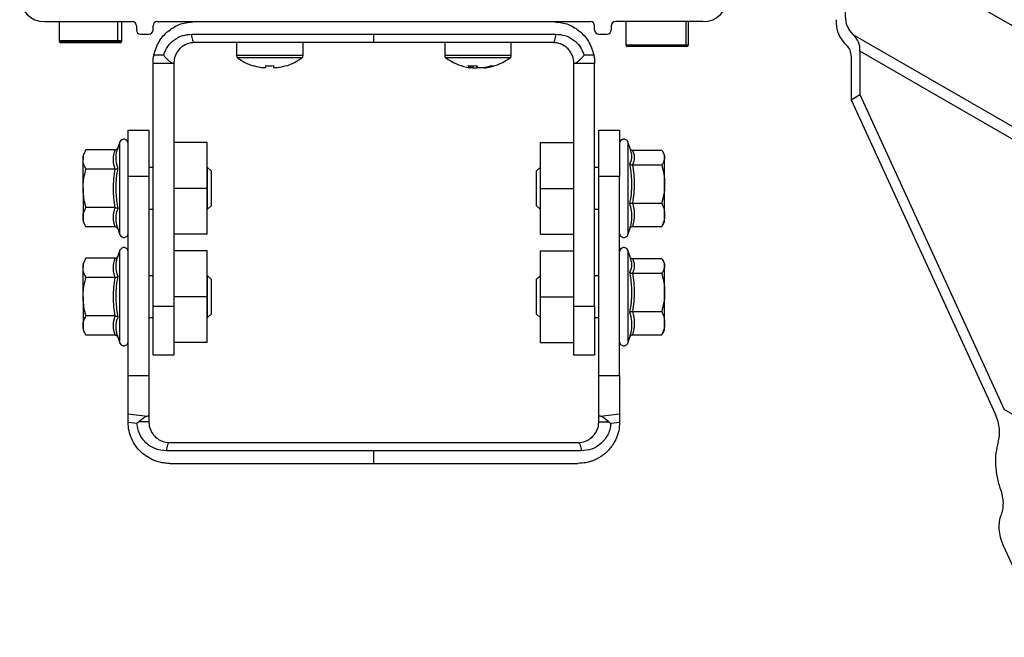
# Model space of a CAD drawing. Header units: millimetres. Extents: x 25 to 410, y 10 to 287.
# Tile 9 of 21: x 238 to 297, y 105 to 142. Entities that reach past the tile are written whole.
import ezdxf

# ---------------------------------------------------------------- set-up
doc = ezdxf.new("R2010")
doc.units = ezdxf.units.MM

msp = doc.modelspace()

# ---------------------------------------------------------------- linework, layer by layer
at = {"color": 7, "linetype": 'Continuous', "lineweight": 25}
for p, q in [((291.8272, 144.6941), (307.5749, 135.6031)), ((239.8215, 141.4364), (245.0715, 141.4364)), ((240.6965, 141.4364), (240.6965, 140.2985)), ((244.4465, 140.2985), (244.4465, 141.4364)), ((246.5715, 141.4364), (272.5715, 141.4364)), ((279.3215, 141.4364), (274.0715, 141.4364)), ((274.6965, 141.4364), (274.6965, 140.0364)), ((278.3044, 140.0364), (278.3044, 141.4364)), ((278.4465, 140.0364), (278.4465, 141.4364)), ((245.3215, 141.1864), (245.3215, 140.9364)), ((245.5715, 140.6864), (246.0715, 140.6864)), ((246.3215, 140.9364), (246.3215, 141.1864)), ((248.6535, 140.6864), (259.5715, 140.6864)), ((259.5715, 140.6864), (270.4894, 140.6864)), ((259.5715, 140.1864), (259.5715, 140.6864)), ((272.8215, 140.9364), (272.8215, 141.1864)), ((273.0715, 140.6864), (273.5715, 140.6864)), ((273.8215, 141.1864), (273.8215, 140.9364)), ((240.6965, 140.2985), (240.6965, 140.2744)), ((244.129, 140.1985), (240.7965, 140.1985)), ((243.9303, 140.1744), (240.7965, 140.1744)), ((244.3465, 140.1744), (243.9303, 140.1744)), ((244.3465, 140.1985), (244.129, 140.1985)), ((244.4465, 140.2744), (244.4465, 140.2985)), ((259.5715, 140.1864), (248.8215, 140.1864)), ((251.3215, 140.1864), (251.3215, 139.414)), ((255.3215, 139.414), (255.3215, 140.1864)), ((270.3215, 140.1864), (259.5715, 140.1864)), ((263.8215, 140.1864), (263.8215, 139.414)), ((267.8215, 139.414), (267.8215, 140.1864)), ((246.372, 139.4364), (246.9502, 139.4364)), ((272.1927, 139.4364), (272.771, 139.4364)), ((278.212, 139.9364), (274.7965, 139.9364)), ((278.3465, 139.9364), (278.212, 139.9364)), ((288.7341, 139.67), (288.7341, 137.063)), ((247.5333, 138.9364), (246.3215, 138.9364)), ((246.3215, 124.3608), (246.3215, 138.9364)), ((247.5715, 138.9364), (247.5333, 138.9364)), ((247.5715, 138.9364), (247.5715, 124.3608)), ((271.6097, 138.9364), (271.5715, 138.9364)), ((271.5715, 124.3608), (271.5715, 138.9364)), ((272.8215, 138.9364), (271.6097, 138.9364)), ((272.8215, 124.3608), (272.8215, 138.9364)), ((288.2038, 139.3639), (288.2038, 136.7568)), ((252.3246, 138.793), (252.3292, 138.8023)), ((253.064, 138.6758), (252.8876, 138.6758)), ((253.064, 138.8023), (253.064, 138.6758)), ((253.579, 138.6758), (253.579, 138.8023)), ((253.7554, 138.6758), (253.579, 138.6758)), ((254.3137, 138.8023), (254.3184, 138.793)), ((265.4178, 138.6758), (265.3221, 138.6758)), ((265.4178, 138.6758), (265.4217, 138.8023)), ((265.5188, 138.6758), (265.4178, 138.6758)), ((265.5188, 138.6758), (265.7492, 138.6758)), ((265.7454, 138.7969), (265.7492, 138.6758)), ((266.1242, 138.6758), (265.8938, 138.6758)), ((266.2251, 138.6758), (266.1242, 138.6758)), ((266.2251, 138.6758), (266.3208, 138.6758)), ((288.2038, 136.7568), (288.7341, 137.063)), ((288.2038, 136.7568), (296.8717, 117.8649)), ((288.7341, 137.063), (297.402, 118.1711)), ((244.8215, 134.9364), (246.0715, 134.9364)), ((244.8215, 132.1567), (244.8215, 134.9364)), ((246.0715, 134.9364), (246.0715, 132.1567)), ((273.0715, 134.9364), (274.3215, 134.9364)), ((273.0715, 132.1567), (273.0715, 134.9364)), ((274.3215, 134.9364), (274.3215, 132.1567)), ((244.3365, 134.2219), (244.2076, 133.8677)), ((249.5715, 134.1864), (247.5715, 134.1864)), ((249.5715, 131.4364), (249.5715, 134.1864)), ((269.5715, 134.1864), (271.5715, 134.1864)), ((269.5715, 131.4364), (269.5715, 134.1864)), ((274.9903, 133.7167), (274.8064, 134.2219)), ((242.3001, 133.7458), (242.1215, 133.4364)), ((244.0513, 133.7458), (242.3001, 133.7458)), ((275.0916, 133.7257), (276.8428, 133.7257)), ((277.0215, 133.4364), (276.9268, 133.6004)), ((242.1215, 133.4364), (242.1215, 133.1684)), ((242.1215, 131.4364), (242.1215, 133.1684)), ((277.0215, 133.2848), (277.0215, 133.4364)), ((277.0215, 131.6992), (277.0215, 133.2848)), ((244.0513, 132.5911), (242.3001, 132.5911)), ((246.3215, 132.6864), (246.0715, 132.6864)), ((249.599, 132.6864), (249.5715, 132.6864)), ((249.8215, 132.4639), (249.599, 132.6864)), ((249.599, 131.4364), (249.599, 132.6864)), ((249.8215, 131.4364), (249.8215, 132.4639)), ((269.544, 132.6864), (269.3215, 132.4639)), ((269.3215, 132.4639), (269.3215, 130.4089)), ((269.5715, 132.6864), (269.544, 132.6864)), ((269.544, 132.6864), (269.544, 130.1864)), ((273.0715, 132.6864), (272.8215, 132.6864)), ((275.0916, 132.8439), (276.8428, 132.8439)), ((246.0715, 132.1567), (244.8215, 132.1567)), ((244.8215, 120.2161), (244.8215, 132.1567)), ((246.0715, 132.1567), (246.0715, 120.2161)), ((274.3215, 132.1567), (273.0715, 132.1567)), ((273.0715, 120.2161), (273.0715, 132.1567)), ((274.3215, 120.2161), (274.3215, 132.1567)), ((242.1215, 131.4364), (242.1215, 129.7043)), ((249.5715, 131.4364), (247.5715, 131.4364)), ((249.5715, 128.6864), (249.5715, 131.4364)), ((249.599, 130.1864), (249.599, 131.4364)), ((249.8215, 130.4089), (249.8215, 131.4364)), ((269.5715, 128.6864), (269.5715, 131.4364)), ((269.5715, 131.4364), (271.5715, 131.4364)), ((277.0215, 129.8508), (277.0215, 131.6992)), ((244.0513, 130.2817), (242.3001, 130.2817)), ((246.0715, 130.1864), (246.3215, 130.1864)), ((249.5715, 130.1864), (249.599, 130.1864)), ((249.599, 130.1864), (249.8215, 130.4089)), ((269.3215, 130.4089), (269.544, 130.1864)), ((269.544, 130.1864), (269.5715, 130.1864)), ((272.8215, 130.1864), (273.0715, 130.1864)), ((275.0916, 130.5545), (276.8428, 130.5545)), ((242.1215, 129.7043), (242.1215, 129.4364)), ((242.1215, 129.4364), (242.3001, 129.127)), ((276.9268, 129.2724), (277.0215, 129.4364)), ((277.0215, 129.4364), (277.0215, 129.8508)), ((244.0513, 129.127), (242.3001, 129.127)), ((244.2076, 129.0051), (244.3365, 128.6509)), ((274.8064, 128.6509), (274.9596, 129.0718)), ((275.0916, 129.147), (276.8428, 129.147)), ((249.5715, 128.6864), (247.5715, 128.6864)), ((269.5715, 128.6864), (271.5715, 128.6864)), ((244.3365, 127.7219), (244.2076, 127.3677)), ((249.5715, 127.6864), (247.5715, 127.6864)), ((249.5715, 124.9364), (249.5715, 127.6864)), ((269.5715, 127.6864), (271.5715, 127.6864)), ((269.5715, 124.9364), (269.5715, 127.6864)), ((274.9903, 127.2167), (274.8064, 127.7219)), ((242.3001, 127.2458), (242.1215, 126.9364)), ((244.0513, 127.2458), (242.3001, 127.2458)), ((275.0916, 127.2257), (276.8428, 127.2257)), ((277.0215, 126.9364), (276.9268, 127.1004)), ((242.1215, 126.9364), (242.1215, 126.6684)), ((242.1215, 124.9364), (242.1215, 126.6684)), ((277.0215, 126.7848), (277.0215, 126.9364)), ((277.0215, 125.1992), (277.0215, 126.7848)), ((244.0513, 126.0911), (242.3001, 126.0911)), ((246.3215, 126.1864), (246.0715, 126.1864)), ((249.599, 126.1864), (249.5715, 126.1864)), ((249.8215, 125.9639), (249.599, 126.1864)), ((249.599, 124.9364), (249.599, 126.1864)), ((249.8215, 124.9364), (249.8215, 125.9639)), ((269.544, 126.1864), (269.3215, 125.9639)), ((269.3215, 125.9639), (269.3215, 123.9089)), ((269.5715, 126.1864), (269.544, 126.1864)), ((269.544, 126.1864), (269.544, 123.6864)), ((273.0715, 126.1864), (272.8215, 126.1864)), ((275.0916, 126.3439), (276.8428, 126.3439)), ((242.1215, 124.9364), (242.1215, 123.2043)), ((249.5715, 124.9364), (247.5715, 124.9364)), ((249.5715, 122.1864), (249.5715, 124.9364)), ((249.599, 123.6864), (249.599, 124.9364)), ((249.8215, 123.9089), (249.8215, 124.9364)), ((269.5715, 124.9364), (271.5715, 124.9364)), ((269.5715, 122.1864), (269.5715, 124.9364)), ((277.0215, 123.3508), (277.0215, 125.1992)), ((246.3215, 124.3608), (247.5715, 124.3608)), ((246.3215, 121.4364), (246.3215, 124.3608)), ((247.5715, 124.3608), (247.5715, 121.4364)), ((271.5715, 124.3608), (272.8215, 124.3608)), ((271.5715, 121.4364), (271.5715, 124.3608)), ((272.8215, 124.3608), (272.8215, 121.4364)), ((244.0513, 123.7817), (242.3001, 123.7817)), ((246.0715, 123.6864), (246.3215, 123.6864)), ((249.5715, 123.6864), (249.599, 123.6864)), ((249.599, 123.6864), (249.8215, 123.9089)), ((269.3215, 123.9089), (269.544, 123.6864)), ((269.544, 123.6864), (269.5715, 123.6864)), ((272.8215, 123.6864), (273.0715, 123.6864)), ((275.0916, 124.0545), (276.8428, 124.0545)), ((242.1215, 123.2043), (242.1215, 122.9364)), ((242.1215, 122.9364), (242.3001, 122.627)), ((276.9268, 122.7724), (277.0215, 122.9364)), ((277.0215, 122.9364), (277.0215, 123.3508)), ((244.0513, 122.627), (242.3001, 122.627)), ((244.2076, 122.5051), (244.3365, 122.1509)), ((274.8064, 122.1509), (274.9596, 122.5718)), ((275.0916, 122.647), (276.8428, 122.647)), ((249.5715, 122.1864), (247.5715, 122.1864)), ((269.5715, 122.1864), (271.5715, 122.1864)), ((247.5715, 121.4364), (246.3215, 121.4364)), ((272.8215, 121.4364), (271.5715, 121.4364)), ((244.8215, 117.9042), (244.8215, 120.2161)), ((244.8215, 120.2161), (246.0715, 120.2161)), ((246.0715, 120.2161), (246.0715, 117.8388)), ((273.0715, 120.2161), (274.3215, 120.2161)), ((273.0715, 117.8388), (273.0715, 120.2161)), ((274.3215, 120.2161), (274.3215, 117.9042)), ((244.8215, 117.9042), (245.9687, 117.7639)), ((246.0715, 117.8388), (246.0715, 117.4364)), ((273.0715, 117.4364), (273.0715, 117.8388)), ((273.1742, 117.7639), (274.3215, 117.9042)), ((245.3565, 117.3224), (244.8219, 117.3906)), ((245.4744, 117.4364), (245.3565, 117.3224)), ((245.5715, 117.5182), (245.4744, 117.4364)), ((245.5715, 117.4364), (245.4744, 117.4364)), ((245.5715, 117.4364), (245.5715, 117.5182)), ((246.0715, 117.4364), (245.5715, 117.4364)), ((273.0715, 117.4364), (273.5715, 117.4364)), ((273.6685, 117.4364), (273.5715, 117.5182)), ((273.5715, 117.4364), (273.5715, 117.5182)), ((273.5715, 117.4364), (273.6685, 117.4364)), ((274.321, 117.3906), (273.7864, 117.3224)), ((247.3215, 116.1864), (271.8215, 116.1864)), ((259.5715, 115.6864), (247.1301, 115.6864)), ((259.5715, 114.9364), (259.5715, 115.6864)), ((272.0129, 115.6864), (259.5715, 115.6864)), ((247.3215, 114.9364), (259.5715, 114.9364)), ((259.5715, 114.9364), (271.8215, 114.9364)), ((297.3229, 110.0587), (299.8711, 104.505))]:
    msp.add_line(p, q, dxfattribs=at)
at = {"color": 8, "linetype": 'Continuous', "lineweight": 25}
for p, q in [((244.2167, 140.2985), (244.2167, 141.4364)), ((304.0181, 131.6028), (288.3364, 140.6556)), ((240.6965, 140.2985), (244.2167, 140.2985)), ((240.6965, 140.2744), (240.6994, 140.2744)), ((244.2167, 140.2985), (244.4465, 140.2985)), ((244.4435, 140.2744), (244.4465, 140.2744)), ((274.6965, 140.0364), (278.3044, 140.0364)), ((278.3044, 140.0364), (278.4465, 140.0364)), ((304.1137, 130.7916), (288.7341, 139.67)), ((253.3215, 139.414), (251.3215, 139.414)), ((253.3215, 139.2691), (251.3948, 139.2691)), ((255.3215, 139.414), (253.3215, 139.414)), ((255.2482, 139.2691), (253.3215, 139.2691)), ((267.6699, 139.414), (263.8215, 139.414)), ((267.6022, 139.2691), (263.8948, 139.2691)), ((267.7482, 139.2691), (267.6022, 139.2691)), ((267.8215, 139.414), (267.6699, 139.414)), ((244.3365, 131.4364), (244.3365, 134.2219)), ((274.8064, 134.2219), (274.8064, 128.6509)), ((244.3365, 128.6509), (244.3365, 131.4364)), ((244.3365, 124.9364), (244.3365, 127.7219)), ((274.8064, 127.7219), (274.8064, 122.1509)), ((244.3365, 122.1509), (244.3365, 124.9364)), ((304.1056, 114.3012), (297.402, 118.1711))]:
    msp.add_line(p, q, dxfattribs=at)
at = {"color": 7, "linetype": 'Continuous', "lineweight": 25, "flags": 128}
for points in [[(291.5313, 144.9957), (291.2905, 145.2812), (290.9732, 145.4493), (290.5957, 145.4913), (290.1773, 145.4052), (289.7394, 145.1954), (289.3043, 144.8725), (288.8943, 144.4531), (288.5302, 143.9586), (288.2308, 143.4142), (288.0112, 142.8478), (287.8828, 142.2883), (287.8521, 141.7642), (287.9206, 141.3025), (288.0848, 140.9265), (288.3364, 140.6556)], [(248.8215, 140.1864), (248.7887, 140.196), (248.7572, 140.2244), (248.7281, 140.2706), (248.7027, 140.3328), (248.6818, 140.4086), (248.6663, 140.495), (248.6567, 140.5888), (248.6535, 140.6864)], [(270.3215, 140.1864), (270.3542, 140.196), (270.3857, 140.2244), (270.4148, 140.2706), (270.4402, 140.3328), (270.4611, 140.4086), (270.4766, 140.495), (270.4862, 140.5888), (270.4894, 140.6864)], [(265.3883, 138.698), (265.4532, 138.6862), (265.5188, 138.6758)], [(247.3215, 116.1864), (247.2841, 116.1768), (247.2482, 116.1483), (247.2151, 116.1021), (247.1861, 116.0399), (247.1623, 115.9642), (247.1446, 115.8777), (247.1337, 115.7839), (247.1301, 115.6864)], [(271.8215, 116.1864), (271.8588, 116.1768), (271.8947, 116.1483), (271.9278, 116.1021), (271.9568, 116.0399), (271.9806, 115.9642), (271.9983, 115.8777), (272.0092, 115.7839), (272.0129, 115.6864)]]:
    msp.add_lwpolyline(points, dxfattribs=at)
at = {"color": 7, "linetype": 'Continuous', "lineweight": 25}
for centre, radius, start, end in [((239.8215, 142.9364), 1.5, 180, 270), ((279.3215, 142.9364), 1.5, 270, 0), ((245.0715, 141.1864), 0.25, 0, 90), ((246.5715, 141.1864), 0.25, 90, 180), ((272.5715, 141.1864), 0.25, 0, 90), ((274.0715, 141.1864), 0.25, 90, 180), ((289.1524, 141.4022), 1.8387, 175.260978, 228.693376), ((245.5715, 140.9364), 0.25, 180, 270), ((246.0715, 140.9364), 0.25, 270, 0), ((273.0715, 140.9364), 0.25, 180, 270), ((273.5715, 140.9364), 0.25, 270, 0), ((287.5561, 139.7677), 1.182, 355.260978, 48.693376), ((240.7965, 140.2985), 0.1, 180, 270), ((240.7965, 140.2744), 0.1, 180, 270), ((244.1224, 140.2928), 0.0945, 273.977927, 3.48988), ((244.3465, 140.2985), 0.1, 270, 0), ((244.3465, 140.2744), 0.1, 270, 0), ((274.7965, 140.0364), 0.1, 180, 270), ((278.208, 140.0327), 0.0964, 272.343978, 2.166274), ((278.3465, 140.0364), 0.1, 270, 0), ((287.4185, 139.429), 0.788, 355.260978, 48.693376), ((251.5015, 139.414), 0.18, 180, 233.641632), ((253.3215, 141.8864), 3.25, 233.641632, 252.137419), ((253.3215, 141.8864), 3.25, 287.862581, 306.358368), ((255.1415, 139.414), 0.18, 306.358368, 0), ((264.0015, 139.414), 0.18, 180, 233.641632), ((265.8215, 141.8864), 3.25, 233.641632, 258.024569), ((265.8215, 141.8864), 3.25, 281.975431, 306.358368), ((267.6415, 139.414), 0.18, 306.358368, 0), ((253.3215, 141.8864), 3.2398, 252.164868, 262.303235), ((253.3215, 142.3821), 3.589, 265.885691, 274.114309), ((253.3215, 141.8864), 3.2398, 277.696765, 287.835132), ((265.7254, 141.4331), 2.7867, 258.023212, 261.679091), ((265.4426, 141.8594), 3.0664, 265.548654, 274.451346), ((265.659, 139.3252), 0.6928, 229.010244, 249.624377), ((266.135, 139.3252), 0.6928, 229.010244, 249.624377), ((265.5515, 139.2311), 0.5894, 289.592929, 297.25802), ((265.7178, 141.4492), 2.803, 278.335499, 289.212833), ((265.9145, 141.4492), 2.803, 278.335499, 289.212833), ((266.7386, 139.3201), 0.5271, 259.249071, 280.750929), ((244.5715, 134.1364), 0.25, 0, 160), ((274.5715, 134.1364), 0.25, 20, 180), ((244.5715, 128.7364), 0.25, 200, 0), ((274.5715, 128.7364), 0.25, 180, 340), ((244.5715, 127.6364), 0.25, 0, 160), ((274.5715, 127.6364), 0.25, 20, 180), ((244.5715, 122.2364), 0.25, 200, 0), ((274.5715, 122.2364), 0.25, 180, 340)]:
    msp.add_arc(centre, radius, start, end, dxfattribs=at)
at = {"color": 8, "linetype": 'Continuous', "lineweight": 25}
msp.add_arc((243.9283, 140.2421), 0.0678, 271.696949, 319.944749, dxfattribs=at)
at = {"color": 7, "linetype": 'Continuous', "lineweight": 25}
for points, knots in [([(246.372, 139.4364), (246.4612, 139.7192), (246.6396, 140.2854), (247.2379, 140.9256), (247.9804, 141.3542), (248.5409, 141.409), (248.8215, 141.4364)], [0, 0, 0, 0, 0.2496203, 0.4995793, 0.7494743, 1, 1, 1, 1]), ([(270.3215, 141.4364), (270.6016, 141.409), (271.1619, 141.3544), (271.9043, 140.9262), (272.503, 140.2858), (272.6817, 139.7195), (272.771, 139.4364)], [0, 0, 0, 0, 0.250148, 0.5002529, 0.7501399, 1, 1, 1, 1]), ([(246.9502, 139.4364), (247.0255, 139.6177), (247.1758, 139.9796), (247.597, 140.3757), (248.0985, 140.6371), (248.4685, 140.6699), (248.6535, 140.6864)], [0, 0, 0, 0, 0.25079648, 0.50048125, 0.7502673, 1, 1, 1, 1]), ([(270.4894, 140.6864), (270.6744, 140.6699), (271.0445, 140.6371), (271.5459, 140.3757), (271.9672, 139.9796), (272.1174, 139.6177), (272.1927, 139.4364)], [0, 0, 0, 0, 0.2497327, 0.4995187, 0.7492035, 1, 1, 1, 1]), ([(248.8215, 140.1864), (248.6657, 140.1695), (248.3542, 140.1358), (248.0097, 139.9105), (247.7942, 139.6634), (247.6694, 139.4414), (247.5872, 139.1977), (247.5767, 139.0224), (247.5715, 138.9364)], [0, 0, 0, 0, 0.2496598, 0.4990969, 0.6301874, 0.7492616, 0.8768824, 1, 1, 1, 1]), ([(271.5715, 138.9364), (271.5663, 139.0224), (271.5557, 139.1977), (271.4735, 139.4414), (271.3487, 139.6634), (271.1332, 139.9105), (270.7887, 140.1358), (270.4773, 140.1695), (270.3215, 140.1864)], [0, 0, 0, 0, 0.1231123, 0.2507383, 0.3698012, 0.500903, 0.7503402, 1, 1, 1, 1]), ([(246.3215, 138.9364), (246.3214, 138.9434), (246.3213, 138.9573), (246.3239, 139.0684), (246.3359, 139.2332), (246.36, 139.3686), (246.372, 139.4364)], [0, 0, 0, 0, 0.2501225, 0.5000116, 0.7498433, 1, 1, 1, 1]), ([(246.9502, 139.4364), (246.9518, 139.4341), (246.9559, 139.4281), (246.9685, 139.41), (247.0104, 139.3517), (247.1005, 139.2393), (247.2456, 139.0959), (247.3858, 138.9932), (247.4834, 138.9436), (247.5171, 138.9387), (247.5333, 138.9364)], [0, 0, 0, 0, 0.0092431, 0.0248205, 0.0749715, 0.2509633, 0.5001686, 0.7495346, 0.8799235, 1, 1, 1, 1]), ([(271.6097, 138.9364), (271.6258, 138.9387), (271.6596, 138.9436), (271.7572, 138.9932), (271.8973, 139.0959), (272.0425, 139.2393), (272.1354, 139.3554), (272.1787, 139.4159), (272.1912, 139.4341), (272.1927, 139.4364)], [0, 0, 0, 0, 0.1200897, 0.25047082, 0.49984178, 0.74905208, 0.92499933, 0.99073959, 1, 1, 1, 1]), ([(272.771, 139.4364), (272.783, 139.3687), (272.807, 139.2335), (272.819, 139.0687), (272.8217, 138.9574), (272.8215, 138.9434), (272.8215, 138.9364)], [0, 0, 0, 0, 0.249793, 0.4995646, 0.7493424, 1, 1, 1, 1]), ([(265.5188, 138.6758), (265.5219, 138.7185), (265.5252, 138.7621), (265.5286, 138.8057), (265.5286, 138.8065)], [0, 0, 0, 0, 0.9807383, 1, 1, 1, 1]), ([(242.1215, 133.1684), (242.1217, 133.1821), (242.1233, 133.2857), (242.1623, 133.4811), (242.2539, 133.657), (242.3001, 133.7458)], [0, 0, 0, 0, 0.0700474, 0.5307624, 1, 1, 1, 1]), ([(244.0513, 132.5911), (243.999, 132.7805), (243.8928, 133.1653), (243.9979, 133.5503), (244.0513, 133.7458)], [0, 0, 0, 0, 0.4921842, 1, 1, 1, 1]), ([(244.0513, 133.7458), (244.0679, 133.7476), (244.1011, 133.7512), (244.1464, 133.7779), (244.1833, 133.8163), (244.201, 133.8495), (244.2074, 133.8671), (244.2076, 133.8677)], [0, 0, 0, 0, 0.23615386, 0.4713384, 0.73236737, 0.9913326, 1, 1, 1, 1]), ([(244.2076, 133.8677), (244.1904, 133.8177), (244.1041, 133.5668), (244.0499, 133.1528), (244.1596, 132.8045), (244.2076, 132.652)], [0, 0, 0, 0, 0.12276162, 0.61591959, 1, 1, 1, 1]), ([(274.9596, 133.8009), (274.9602, 133.7997), (274.9693, 133.7825), (274.9974, 133.758), (275.0417, 133.731), (275.0749, 133.7275), (275.0916, 133.7257)], [0, 0, 0, 0, 0.02609195, 0.37321039, 0.68596069, 1, 1, 1, 1]), ([(275.0916, 133.7257), (275.1439, 133.5811), (275.2502, 133.2872), (275.145, 132.9932), (275.0916, 132.8439)], [0, 0, 0, 0, 0.4921842, 1, 1, 1, 1]), ([(276.8428, 133.7257), (276.9167, 133.6124), (277.0116, 133.467), (277.0197, 133.3178), (277.0215, 133.2848)], [0, 0, 0, 0, 0.7789539, 1, 1, 1, 1]), ([(242.3001, 132.5911), (242.2502, 132.6848), (242.1494, 132.8741), (242.1308, 133.0697), (242.1215, 133.1684)], [0, 0, 0, 0, 0.495458, 1, 1, 1, 1]), ([(277.0215, 133.2848), (276.9982, 133.165), (276.9692, 133.0157), (276.8637, 132.8722), (276.8428, 132.8439)], [0, 0, 0, 0, 0.8027758, 1, 1, 1, 1]), ([(242.1215, 131.4364), (242.1233, 131.5227), (242.1314, 131.9134), (242.2262, 132.2943), (242.3001, 132.5911)], [0, 0, 0, 0, 0.2210461, 1, 1, 1, 1]), ([(244.0513, 130.2817), (243.999, 130.6605), (243.8928, 131.4301), (243.9979, 132.2001), (244.0513, 132.5911)], [0, 0, 0, 0, 0.49218419, 1, 1, 1, 1]), ([(244.0513, 132.5911), (244.0679, 132.592), (244.1011, 132.5938), (244.1464, 132.6071), (244.1833, 132.6264), (244.201, 132.643), (244.2074, 132.6517), (244.2076, 132.652)], [0, 0, 0, 0, 0.23615386, 0.4713384, 0.73236737, 0.9913326, 1, 1, 1, 1]), ([(244.2076, 132.652), (244.1904, 132.5535), (244.1041, 132.0594), (244.0499, 131.2379), (244.1596, 130.5305), (244.2076, 130.2207)], [0, 0, 0, 0, 0.1227616, 0.6159196, 1, 1, 1, 1]), ([(274.9353, 130.508), (274.9525, 130.6055), (275.0388, 131.0947), (275.093, 131.9086), (274.9833, 132.6108), (274.9353, 132.9182)], [0, 0, 0, 0, 0.1227616, 0.6159196, 1, 1, 1, 1]), ([(274.9353, 132.9182), (274.9355, 132.9179), (274.942, 132.9071), (274.9596, 132.8869), (274.9966, 132.8635), (275.0419, 132.8472), (275.075, 132.845), (275.0916, 132.8439)], [0, 0, 0, 0, 0.0086674, 0.2676326, 0.5286616, 0.7638461, 1, 1, 1, 1]), ([(275.0916, 132.8439), (275.1439, 132.4684), (275.2502, 131.7054), (275.145, 130.9421), (275.0916, 130.5545)], [0, 0, 0, 0, 0.4921842, 1, 1, 1, 1]), ([(276.8428, 132.8439), (276.8928, 132.658), (276.9935, 132.2828), (277.0121, 131.8949), (277.0215, 131.6992)], [0, 0, 0, 0, 0.495458, 1, 1, 1, 1]), ([(242.3001, 130.2817), (242.2793, 130.3558), (242.1737, 130.7317), (242.1447, 131.1226), (242.1215, 131.4364)], [0, 0, 0, 0, 0.1972242, 1, 1, 1, 1]), ([(277.0215, 131.6992), (277.0213, 131.6721), (277.0196, 131.4666), (276.9806, 131.0792), (276.889, 130.7305), (276.8428, 130.5545)], [0, 0, 0, 0, 0.0700474, 0.5307624, 1, 1, 1, 1]), ([(242.1215, 129.7043), (242.1217, 129.718), (242.1233, 129.8216), (242.1623, 130.017), (242.2539, 130.1929), (242.3001, 130.2817)], [0, 0, 0, 0, 0.0700474, 0.5307624, 1, 1, 1, 1]), ([(244.0513, 129.127), (243.999, 129.3164), (243.8928, 129.7012), (243.9979, 130.0862), (244.0513, 130.2817)], [0, 0, 0, 0, 0.49218419, 1, 1, 1, 1]), ([(244.0513, 130.2817), (244.0679, 130.2808), (244.1011, 130.279), (244.1464, 130.2656), (244.1833, 130.2464), (244.201, 130.2298), (244.2074, 130.221), (244.2076, 130.2207)], [0, 0, 0, 0, 0.2361539, 0.4713384, 0.7323674, 0.9913326, 1, 1, 1, 1]), ([(244.2076, 130.2207), (244.1904, 130.1723), (244.1041, 129.929), (244.0499, 129.5215), (244.1596, 129.1623), (244.2076, 129.0051)], [0, 0, 0, 0, 0.1227616, 0.6159196, 1, 1, 1, 1]), ([(274.9353, 130.508), (274.9355, 130.5082), (274.942, 130.5149), (274.9596, 130.5276), (274.9966, 130.5423), (275.0419, 130.5525), (275.075, 130.5538), (275.0916, 130.5545)], [0, 0, 0, 0, 0.0086674, 0.2676326, 0.5286616, 0.7638461, 1, 1, 1, 1]), ([(274.9353, 129.0262), (274.9525, 129.0869), (275.0388, 129.3916), (275.093, 129.8952), (274.9833, 130.3214), (274.9353, 130.508)], [0, 0, 0, 0, 0.1227616, 0.6159196, 1, 1, 1, 1]), ([(275.0916, 130.5545), (275.1439, 130.3237), (275.2502, 129.8546), (275.145, 129.3853), (275.0916, 129.147)], [0, 0, 0, 0, 0.4921842, 1, 1, 1, 1]), ([(276.8428, 130.5545), (276.8928, 130.4402), (276.9935, 130.2096), (277.0121, 129.9711), (277.0215, 129.8508)], [0, 0, 0, 0, 0.495458, 1, 1, 1, 1]), ([(242.3001, 129.127), (242.2502, 129.2207), (242.1494, 129.41), (242.1308, 129.6056), (242.1215, 129.7043)], [0, 0, 0, 0, 0.495458, 1, 1, 1, 1]), ([(277.0215, 129.8508), (277.0213, 129.8341), (277.0196, 129.7078), (276.9806, 129.4696), (276.889, 129.2552), (276.8428, 129.147)], [0, 0, 0, 0, 0.0700474, 0.5307624, 1, 1, 1, 1]), ([(244.2076, 129.0051), (244.2074, 129.0056), (244.201, 129.0232), (244.1833, 129.0564), (244.1464, 129.0949), (244.1011, 129.1215), (244.0679, 129.1252), (244.0513, 129.127)], [0, 0, 0, 0, 0.0086674, 0.2676326, 0.5286616, 0.7638461, 1, 1, 1, 1]), ([(275.0916, 129.147), (275.075, 129.1452), (275.0419, 129.1416), (274.9966, 129.1152), (274.9596, 129.0771), (274.942, 129.0442), (274.9355, 129.0267), (274.9353, 129.0262)], [0, 0, 0, 0, 0.23615386, 0.4713384, 0.73236737, 0.9913326, 1, 1, 1, 1]), ([(276.8428, 129.147), (276.866, 129.1751), (276.9008, 129.2174), (276.9129, 129.2613), (276.917, 129.276)], [0, 0, 0, 0, 0.6658454, 1, 1, 1, 1]), ([(242.1215, 126.6684), (242.1217, 126.6821), (242.1233, 126.7857), (242.1623, 126.9811), (242.2539, 127.157), (242.3001, 127.2458)], [0, 0, 0, 0, 0.0700474, 0.5307624, 1, 1, 1, 1]), ([(244.0513, 126.0911), (243.999, 126.2805), (243.8928, 126.6653), (243.9979, 127.0503), (244.0513, 127.2458)], [0, 0, 0, 0, 0.4921842, 1, 1, 1, 1]), ([(244.0513, 127.2458), (244.0679, 127.2476), (244.1011, 127.2512), (244.1464, 127.2779), (244.1833, 127.3163), (244.201, 127.3495), (244.2074, 127.3671), (244.2076, 127.3677)], [0, 0, 0, 0, 0.2361539, 0.4713384, 0.7323674, 0.9913326, 1, 1, 1, 1]), ([(244.2076, 127.3677), (244.1904, 127.3177), (244.1041, 127.0668), (244.0499, 126.6528), (244.1596, 126.3045), (244.2076, 126.152)], [0, 0, 0, 0, 0.12276162, 0.61591959, 1, 1, 1, 1]), ([(274.9596, 127.3009), (274.9602, 127.2997), (274.9693, 127.2825), (274.9974, 127.258), (275.0417, 127.231), (275.0749, 127.2275), (275.0916, 127.2257)], [0, 0, 0, 0, 0.026092, 0.3732104, 0.6859607, 1, 1, 1, 1]), ([(275.0916, 127.2257), (275.1439, 127.0811), (275.2502, 126.7872), (275.145, 126.4932), (275.0916, 126.3439)], [0, 0, 0, 0, 0.4921842, 1, 1, 1, 1]), ([(276.8428, 127.2257), (276.9167, 127.1124), (277.0116, 126.967), (277.0197, 126.8178), (277.0215, 126.7848)], [0, 0, 0, 0, 0.7789539, 1, 1, 1, 1]), ([(242.3001, 126.0911), (242.2502, 126.1848), (242.1494, 126.3741), (242.1308, 126.5697), (242.1215, 126.6684)], [0, 0, 0, 0, 0.495458, 1, 1, 1, 1]), ([(277.0215, 126.7848), (276.9982, 126.665), (276.9692, 126.5157), (276.8637, 126.3722), (276.8428, 126.3439)], [0, 0, 0, 0, 0.8027758, 1, 1, 1, 1]), ([(242.1215, 124.9364), (242.1233, 125.0227), (242.1314, 125.4134), (242.2262, 125.7943), (242.3001, 126.0911)], [0, 0, 0, 0, 0.2210461, 1, 1, 1, 1]), ([(244.0513, 123.7817), (243.999, 124.1605), (243.8928, 124.9301), (243.9979, 125.7001), (244.0513, 126.0911)], [0, 0, 0, 0, 0.49218419, 1, 1, 1, 1]), ([(244.0513, 126.0911), (244.0679, 126.092), (244.1011, 126.0938), (244.1464, 126.1071), (244.1833, 126.1264), (244.201, 126.143), (244.2074, 126.1517), (244.2076, 126.152)], [0, 0, 0, 0, 0.2361539, 0.4713384, 0.7323674, 0.9913326, 1, 1, 1, 1]), ([(244.2076, 126.152), (244.1904, 126.0535), (244.1041, 125.5594), (244.0499, 124.7379), (244.1596, 124.0305), (244.2076, 123.7207)], [0, 0, 0, 0, 0.1227616, 0.6159196, 1, 1, 1, 1]), ([(274.9353, 124.008), (274.9525, 124.1055), (275.0388, 124.5947), (275.093, 125.4086), (274.9833, 126.1108), (274.9353, 126.4182)], [0, 0, 0, 0, 0.1227616, 0.6159196, 1, 1, 1, 1]), ([(274.9353, 126.4182), (274.9355, 126.4179), (274.942, 126.4071), (274.9596, 126.3869), (274.9966, 126.3635), (275.0419, 126.3472), (275.075, 126.345), (275.0916, 126.3439)], [0, 0, 0, 0, 0.0086674, 0.2676326, 0.5286616, 0.7638461, 1, 1, 1, 1]), ([(275.0916, 126.3439), (275.1439, 125.9684), (275.2502, 125.2054), (275.145, 124.4421), (275.0916, 124.0545)], [0, 0, 0, 0, 0.4921842, 1, 1, 1, 1]), ([(276.8428, 126.3439), (276.8928, 126.158), (276.9935, 125.7828), (277.0121, 125.3949), (277.0215, 125.1992)], [0, 0, 0, 0, 0.495458, 1, 1, 1, 1]), ([(242.3001, 123.7817), (242.2793, 123.8558), (242.1737, 124.2317), (242.1447, 124.6226), (242.1215, 124.9364)], [0, 0, 0, 0, 0.1972242, 1, 1, 1, 1]), ([(277.0215, 125.1992), (277.0213, 125.1721), (277.0196, 124.9666), (276.9806, 124.5792), (276.889, 124.2305), (276.8428, 124.0545)], [0, 0, 0, 0, 0.0700474, 0.5307624, 1, 1, 1, 1]), ([(242.1215, 123.2043), (242.1217, 123.218), (242.1233, 123.3216), (242.1623, 123.517), (242.2539, 123.6929), (242.3001, 123.7817)], [0, 0, 0, 0, 0.0700474, 0.5307624, 1, 1, 1, 1]), ([(244.0513, 122.627), (243.999, 122.8164), (243.8928, 123.2012), (243.9979, 123.5862), (244.0513, 123.7817)], [0, 0, 0, 0, 0.4921842, 1, 1, 1, 1]), ([(244.0513, 123.7817), (244.0679, 123.7808), (244.1011, 123.779), (244.1464, 123.7656), (244.1833, 123.7464), (244.201, 123.7298), (244.2074, 123.721), (244.2076, 123.7207)], [0, 0, 0, 0, 0.23615386, 0.4713384, 0.73236737, 0.9913326, 1, 1, 1, 1]), ([(244.2076, 123.7207), (244.1904, 123.6723), (244.1041, 123.429), (244.0499, 123.0215), (244.1596, 122.6623), (244.2076, 122.5051)], [0, 0, 0, 0, 0.1227616, 0.6159196, 1, 1, 1, 1]), ([(274.9353, 124.008), (274.9355, 124.0082), (274.942, 124.0149), (274.9596, 124.0276), (274.9966, 124.0423), (275.0419, 124.0525), (275.075, 124.0538), (275.0916, 124.0545)], [0, 0, 0, 0, 0.0086674, 0.2676326, 0.5286616, 0.7638461, 1, 1, 1, 1]), ([(274.9353, 122.5262), (274.9525, 122.5869), (275.0388, 122.8916), (275.093, 123.3952), (274.9833, 123.8214), (274.9353, 124.008)], [0, 0, 0, 0, 0.1227616, 0.6159196, 1, 1, 1, 1]), ([(275.0916, 124.0545), (275.1439, 123.8237), (275.2502, 123.3546), (275.145, 122.8853), (275.0916, 122.647)], [0, 0, 0, 0, 0.4921842, 1, 1, 1, 1]), ([(276.8428, 124.0545), (276.8928, 123.9402), (276.9935, 123.7096), (277.0121, 123.4711), (277.0215, 123.3508)], [0, 0, 0, 0, 0.495458, 1, 1, 1, 1]), ([(242.3001, 122.627), (242.2502, 122.7207), (242.1494, 122.91), (242.1308, 123.1056), (242.1215, 123.2043)], [0, 0, 0, 0, 0.495458, 1, 1, 1, 1]), ([(277.0215, 123.3508), (277.0213, 123.3341), (277.0196, 123.2078), (276.9806, 122.9696), (276.889, 122.7552), (276.8428, 122.647)], [0, 0, 0, 0, 0.0700474, 0.5307624, 1, 1, 1, 1]), ([(244.2076, 122.5051), (244.2074, 122.5056), (244.201, 122.5232), (244.1833, 122.5564), (244.1464, 122.5949), (244.1011, 122.6215), (244.0679, 122.6252), (244.0513, 122.627)], [0, 0, 0, 0, 0.0086674, 0.2676326, 0.5286616, 0.7638461, 1, 1, 1, 1]), ([(275.0916, 122.647), (275.075, 122.6452), (275.0419, 122.6416), (274.9966, 122.6152), (274.9596, 122.5771), (274.942, 122.5442), (274.9355, 122.5267), (274.9353, 122.5262)], [0, 0, 0, 0, 0.2361539, 0.4713384, 0.7323674, 0.9913326, 1, 1, 1, 1]), ([(276.8428, 122.647), (276.866, 122.6751), (276.9008, 122.7174), (276.9129, 122.7613), (276.917, 122.776)], [0, 0, 0, 0, 0.6658454, 1, 1, 1, 1]), ([(244.8215, 117.4364), (244.8215, 117.4913), (244.8215, 117.6012), (244.8215, 117.7391), (244.8215, 117.8468), (244.8215, 117.8851), (244.8215, 117.9042)], [0, 0, 0, 0, 0.2492859, 0.4992922, 0.7494919, 1, 1, 1, 1]), ([(245.9687, 117.7639), (245.9419, 117.7537), (245.8852, 117.7323), (245.7477, 117.6528), (245.6411, 117.5714), (245.5715, 117.5182)], [0, 0, 0, 0, 0.2371867, 0.5012042, 1, 1, 1, 1]), ([(245.9687, 117.7639), (245.9985, 117.7749), (246.0579, 117.7969), (246.067, 117.8248), (246.0715, 117.8388)], [0, 0, 0, 0, 0.49985355, 1, 1, 1, 1]), ([(273.0715, 117.8388), (273.076, 117.8248), (273.085, 117.7969), (273.1445, 117.7749), (273.1742, 117.7639)], [0, 0, 0, 0, 0.5001483, 1, 1, 1, 1]), ([(273.5715, 117.5182), (273.5018, 117.5714), (273.3952, 117.6528), (273.2577, 117.7323), (273.201, 117.7537), (273.1742, 117.7639)], [0, 0, 0, 0, 0.4987955, 0.7627952, 1, 1, 1, 1]), ([(274.3215, 117.9042), (274.3215, 117.8851), (274.3215, 117.8468), (274.3215, 117.7396), (274.3215, 117.6016), (274.3215, 117.4915), (274.3215, 117.4364)], [0, 0, 0, 0, 0.2498833, 0.4999199, 0.7493225, 1, 1, 1, 1]), ([(297.0359, 116.2075), (297.0718, 116.3202), (297.0974, 116.4461), (297.1221, 116.7163), (297.1214, 116.8604), (297.0923, 117.154), (297.064, 117.3033), (296.9837, 117.5934), (296.9318, 117.734), (296.8717, 117.8649)], [0, 0, 0, 0, 0.25, 0.25, 0.5, 0.5, 0.75, 0.75, 1, 1, 1, 1]), ([(244.8219, 117.3906), (244.8217, 117.3992), (244.8215, 117.4144), (244.8215, 117.4297), (244.8215, 117.4364)], [0, 0, 0, 0, 0.559999, 1, 1, 1, 1]), ([(247.3215, 114.9364), (247.2774, 114.9371), (247.181, 114.9385), (247.0248, 114.9522), (246.8157, 114.984), (246.6279, 115.0315), (246.4795, 115.0819), (246.2791, 115.1577), (245.9756, 115.3117), (245.5911, 115.6097), (245.2707, 115.9781), (245.0246, 116.4118), (244.8607, 116.8845), (244.8347, 117.2239), (244.8219, 117.3906)], [0, 0, 0, 0, 0.035084, 0.0767754, 0.1250738, 0.2039521, 0.2311697, 0.2502285, 0.3750063, 0.5000984, 0.6309028, 0.7497896, 0.8771043, 1, 1, 1, 1]), ([(247.1301, 115.6864), (246.8897, 115.7141), (246.4096, 115.7696), (245.8423, 116.1765), (245.4614, 116.7152), (245.3914, 117.1201), (245.3565, 117.3224)], [0, 0, 0, 0, 0.2803414, 0.5599653, 0.780218, 1, 1, 1, 1]), ([(246.0715, 117.4364), (246.0768, 117.349), (246.0878, 117.1705), (246.1724, 116.9242), (246.2997, 116.7014), (246.5173, 116.4561), (246.8603, 116.2356), (247.1676, 116.2028), (247.3215, 116.1864)], [0, 0, 0, 0, 0.1225047, 0.2501415, 0.3688017, 0.5003728, 0.7499231, 1, 1, 1, 1]), ([(271.8215, 116.1864), (271.9751, 116.2028), (272.2821, 116.2355), (272.625, 116.4556), (272.8426, 116.7006), (272.9702, 116.9234), (273.0551, 117.1699), (273.0661, 117.3488), (273.0715, 117.4364)], [0, 0, 0, 0, 0.249709, 0.4991697, 0.6307009, 0.7493379, 0.8772451, 1, 1, 1, 1]), ([(274.321, 117.3906), (274.3087, 117.2241), (274.29, 116.972), (274.1979, 116.6476), (274.0988, 116.3917), (273.9593, 116.1274), (273.7712, 115.8596), (273.5672, 115.6392), (273.3598, 115.4608), (273.1693, 115.3265), (272.9613, 115.2072), (272.7654, 115.1182), (272.5902, 115.0558), (272.4393, 115.0126), (272.1902, 114.9552), (271.9784, 114.9444), (271.8215, 114.9364)], [0, 0, 0, 0, 0.1226254, 0.1856143, 0.2498487, 0.3278701, 0.4111201, 0.4997551, 0.5598969, 0.6250827, 0.6832166, 0.7497324, 0.7961029, 0.8315127, 0.8750688, 1, 1, 1, 1]), ([(273.7864, 117.3224), (273.7722, 117.2076), (273.7435, 116.9764), (273.5726, 116.5477), (273.2226, 116.1009), (272.6551, 115.753), (272.227, 115.7086), (272.0129, 115.6864)], [0, 0, 0, 0, 0.1245814, 0.2509864, 0.5003729, 0.7500793, 1, 1, 1, 1]), ([(273.7864, 117.3224), (273.7864, 117.3224), (273.7864, 117.3224), (273.7864, 117.3224), (273.7863, 117.3225), (273.786, 117.3228), (273.768, 117.3424), (273.7299, 117.3808), (273.6891, 117.4177), (273.6685, 117.4364)], [0, 0, 0, 0, 0.0000376, 0.000135, 0.0005097, 0.0019799, 0.0078049, 0.4993082, 1, 1, 1, 1]), ([(274.3215, 117.4364), (274.3214, 117.4278), (274.3214, 117.4126), (274.3212, 117.3973), (274.321, 117.3906)], [0, 0, 0, 0, 0.560001, 1, 1, 1, 1]), ([(297.0359, 116.2075), (296.9736, 116.0118), (296.9271, 115.797), (296.8724, 115.3402), (296.8642, 115.0982), (296.8882, 114.6029), (296.9202, 114.3496), (297.0212, 113.849), (297.09, 113.6019), (297.1732, 113.3653)], [0, 0, 0, 0, 0.25, 0.25, 0.5, 0.5, 0.75, 0.75, 1, 1, 1, 1]), ([(297.1732, 113.3653), (297.2186, 113.2363), (297.2555, 113.1007), (297.3071, 112.8259), (297.3217, 112.6868), (297.3264, 112.4168), (297.3166, 112.2859), (297.2742, 112.0426), (297.2416, 111.9302), (297.2003, 111.8302)], [0, 0, 0, 0, 0.25, 0.25, 0.5, 0.5, 0.75, 0.75, 1, 1, 1, 1]), ([(297.2003, 111.8302), (297.1533, 111.7166), (297.1175, 111.5863), (297.0762, 111.3013), (297.0708, 111.1469), (297.0927, 110.8297), (297.1201, 110.6672), (297.2029, 110.3521), (297.2583, 110.1995), (297.3229, 110.0587)], [0, 0, 0, 0, 0.25, 0.25, 0.5, 0.5, 0.75, 0.75, 1, 1, 1, 1])]:
    msp.add_open_spline(points, degree=3, knots=knots, dxfattribs=at)
at = {"color": 8, "linetype": 'Continuous', "lineweight": 25}
for points in [[(274.9353, 132.9182), (274.9524, 132.955), (275.0382, 133.1396), (275.0938, 133.4053), (275.0064, 133.6362), (274.9777, 133.7121)], [(274.9353, 126.4182), (274.9524, 126.455), (275.0382, 126.6396), (275.0938, 126.9053), (275.0064, 127.1362), (274.9777, 127.2121)]]:
    msp.add_open_spline(points, degree=3, knots=[0, 0, 0, 0, 0.1432119, 0.7185228, 1, 1, 1, 1], dxfattribs=at)

doc.saveas('drawing.dxf')
